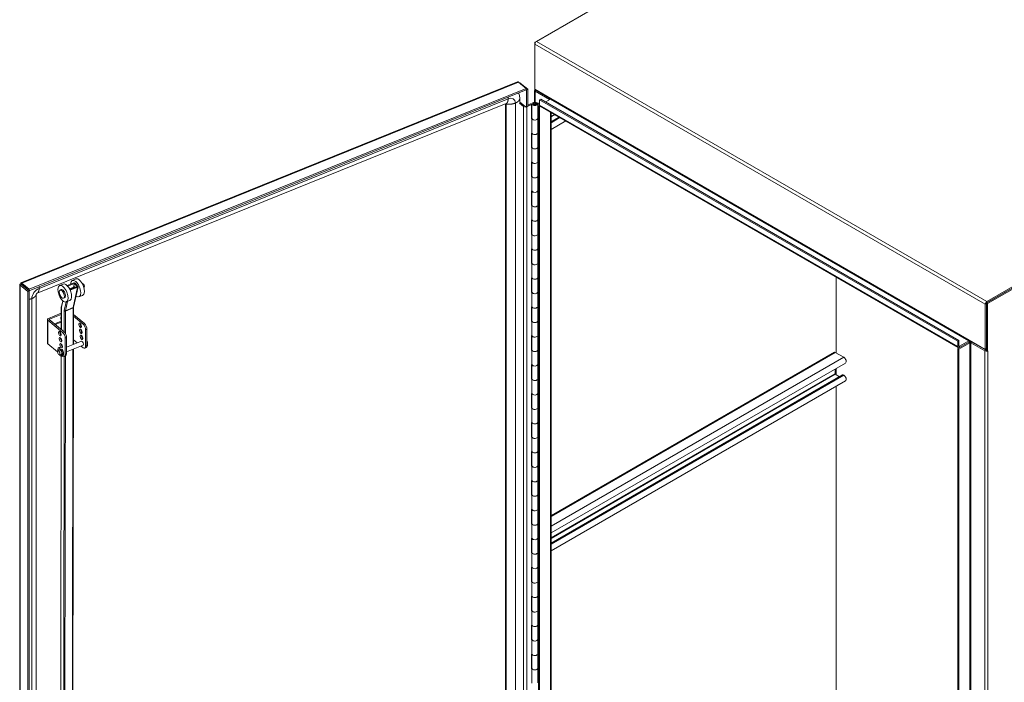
# Model space of a CAD drawing. Header units: inches. Extents: x 4 to 472, y 10 to 298.
# Tile 43 of 45: x 404 to 443, y 235 to 262. Entities that reach past the tile are written whole.
import ezdxf

# ---------------------------------------------------------------- set-up
doc = ezdxf.new("R2010")
doc.units = ezdxf.units.IN
doc.header["$LTSCALE"] = 28
doc.header["$MEASUREMENT"] = 0
doc.layers.add('Visible (ANSI)', color=7, linetype='Continuous', lineweight=5)
doc.layers.add('Visible Narrow (ANSI)', color=7, linetype='Continuous', lineweight=5)

msp = doc.modelspace()

# ---------------------------------------------------------------- linework, layer by layer
at = {"layer": 'Visible (ANSI)'}
for p, q in [((424.6064, 260.7127), (430.7383, 264.2529)), ((424.6064, 260.7127), (424.5446, 260.677)), ((424.5446, 260.677), (424.5446, 260.6056)), ((424.5627, 260.6665), (424.5446, 260.677)), ((424.5446, 258.8194), (424.5446, 260.6056)), ((404.2453, 251.1799), (423.8613, 259.11)), ((423.8994, 259.1024), (424.2005, 258.8541)), ((423.9481, 259.0622), (423.9594, 259.0668)), ((424.2606, 258.8185), (423.9594, 259.0668)), ((424.2005, 258.8541), (404.574, 250.9198)), ((424.2005, 258.8005), (404.574, 250.8662)), ((424.2005, 258.8005), (424.2005, 258.8541)), ((424.2005, 258.802), (424.2069, 258.7968)), ((424.2069, 258.7968), (424.2606, 258.8185)), ((424.2069, 258.1154), (424.2069, 258.7968)), ((424.2606, 258.1372), (424.2606, 258.8185)), ((424.5344, 258.3102), (424.5344, 258.7748)), ((424.5446, 258.8194), (424.5446, 258.8017)), ((424.5446, 258.8194), (425.1788, 258.4533)), ((424.5446, 258.8017), (424.591, 258.7749)), ((424.56, 258.7391), (425.1169, 258.4176)), ((424.591, 258.7926), (424.591, 258.7749)), ((424.591, 258.7749), (424.6063, 258.7838)), ((425.1633, 258.4443), (424.6064, 258.7659)), ((404.8872, 250.7709), (423.4154, 258.2612)), ((423.3818, 258.2476), (423.3818, 223.696)), ((424.0956, 258.1453), (423.9395, 258.274)), ((423.9471, 258.4491), (423.9471, 258.3061)), ((423.9471, 258.3107), (423.9551, 258.314)), ((423.9551, 258.314), (424.1337, 258.1668)), ((424.2606, 258.1939), (424.3716, 258.2479)), ((424.4054, 258.2247), (424.3716, 258.2479)), ((424.4268, 257.6721), (424.4268, 258.2437)), ((424.5003, 258.2166), (424.5003, 258.2437)), ((424.5757, 258.2746), (424.6574, 258.2496)), ((424.5757, 258.2584), (424.5757, 258.2746)), ((424.5843, 258.2166), (424.5843, 258.2437)), ((424.5985, 258.302), (424.7302, 258.2597)), ((424.6043, 258.2371), (424.6043, 258.2502)), ((424.6574, 258.2496), (424.6043, 258.2502)), ((424.7172, 258.2314), (424.6574, 258.2496)), ((424.6578, 257.6721), (424.6578, 258.2437)), ((424.7766, 258.4354), (424.7302, 258.4086)), ((424.7302, 258.1943), (424.7302, 258.4086)), ((424.7302, 258.4086), (441.25, 248.8709)), ((424.7766, 258.4354), (441.2964, 248.8977)), ((425.1633, 258.4265), (424.9777, 258.3193)), ((425.0312, 258.5385), (425.0158, 258.5295)), ((424.1567, 258.1478), (424.1567, 258.1568)), ((424.1567, 258.1568), (424.2069, 258.1154)), ((424.2069, 258.1154), (424.2606, 258.1372)), ((424.4054, 258.2247), (424.2606, 258.1543)), ((424.4054, 257.6531), (424.4054, 258.2247)), ((424.6838, 258.1496), (424.7322, 258.1775)), ((424.6838, 258.1496), (424.7302, 258.1228)), ((424.6838, 223.0709), (424.6838, 258.1496)), ((424.7302, 258.2239), (424.7172, 258.2314)), ((424.7172, 258.1689), (424.7172, 258.2314)), ((424.7302, 258.1228), (424.7664, 258.1438)), ((424.7302, 223.0441), (424.7302, 258.1228)), ((441.2681, 248.6165), (424.7483, 258.1542)), ((425.1889, 257.8998), (425.1889, 223.3299)), ((424.4054, 257.6927), (424.4268, 257.7032)), ((424.4277, 257.664), (424.4054, 257.6531)), ((424.4286, 257.0891), (424.4286, 257.6607)), ((424.6578, 257.678), (424.6838, 257.67)), ((424.6578, 257.1006), (424.6578, 257.6721)), ((425.4964, 257.7223), (425.1889, 257.5448)), ((425.7643, 257.5677), (425.1889, 257.2355)), ((424.4054, 257.0816), (424.4286, 257.0928)), ((424.4054, 256.51), (424.4054, 257.0816)), ((424.4268, 256.5291), (424.4268, 257.092)), ((424.6578, 257.1398), (424.6838, 257.1315)), ((424.6838, 257.0985), (424.6578, 257.1064)), ((424.6578, 256.5291), (424.6578, 257.1006)), ((454.2277, 257.2209), (442.3792, 250.3802)), ((454.2277, 257.2745), (442.3946, 250.4427)), ((454.2277, 257.2209), (442.3946, 250.3891)), ((454.2741, 257.1941), (442.4255, 250.3534)), ((424.4054, 256.5497), (424.4268, 256.5601)), ((424.4277, 256.5209), (424.4054, 256.51)), ((424.4286, 255.9461), (424.4286, 256.5176)), ((424.6578, 256.5349), (424.6838, 256.5269)), ((424.6578, 255.9575), (424.6578, 256.5291)), ((424.4054, 255.9385), (424.4286, 255.9498)), ((424.4054, 255.3669), (424.4054, 255.9385)), ((424.4268, 255.386), (424.4268, 255.9489)), ((424.6578, 255.9967), (424.6838, 255.9884)), ((424.6838, 255.9554), (424.6578, 255.9633)), ((424.6578, 255.386), (424.6578, 255.9575)), ((424.4054, 255.4066), (424.4268, 255.417)), ((424.4277, 255.3778), (424.4054, 255.3669)), ((424.4286, 254.803), (424.4286, 255.3745)), ((424.6578, 255.3918), (424.6838, 255.3838)), ((424.6578, 254.8144), (424.6578, 255.386)), ((424.4054, 254.7954), (424.4286, 254.8067)), ((424.4054, 254.2238), (424.4054, 254.7954)), ((424.4268, 254.2429), (424.4268, 254.8058)), ((424.6578, 254.8536), (424.6838, 254.8453)), ((424.6838, 254.8123), (424.6578, 254.8202)), ((424.6578, 254.2429), (424.6578, 254.8144)), ((424.4054, 254.2635), (424.4268, 254.2739)), ((424.4277, 254.2347), (424.4054, 254.2238)), ((424.4286, 253.6599), (424.4286, 254.2314)), ((424.6578, 254.2487), (424.6838, 254.2407)), ((424.6578, 253.6713), (424.6578, 254.2429)), ((424.4054, 253.6523), (424.4286, 253.6636)), ((424.4054, 253.0807), (424.4054, 253.6523)), ((424.4268, 253.0998), (424.4268, 253.6627)), ((424.6578, 253.7105), (424.6838, 253.7022)), ((424.6838, 253.6692), (424.6578, 253.6771)), ((424.6578, 253.0998), (424.6578, 253.6713)), ((424.4054, 253.1204), (424.4268, 253.1308)), ((424.4277, 253.0916), (424.4054, 253.0807)), ((424.4286, 252.5168), (424.4286, 253.0883)), ((424.6578, 253.1056), (424.6838, 253.0976)), ((424.6578, 252.5282), (424.6578, 253.0998)), ((424.4054, 252.5092), (424.4286, 252.5205)), ((424.4054, 251.9377), (424.4054, 252.5092)), ((424.4268, 251.9567), (424.4268, 252.5196)), ((424.6578, 252.5674), (424.6838, 252.5591)), ((424.6838, 252.5261), (424.6578, 252.534)), ((424.6578, 251.9567), (424.6578, 252.5282)), ((424.4054, 251.9773), (424.4268, 251.9877)), ((424.4277, 251.9485), (424.4054, 251.9377)), ((424.4286, 251.3737), (424.4286, 251.9452)), ((424.6578, 251.9625), (424.6838, 251.9546)), ((424.6578, 251.3851), (424.6578, 251.9567)), ((406.4174, 251.3295), (406.274, 251.2717)), ((424.4054, 251.3661), (424.4286, 251.3774)), ((424.4054, 250.7946), (424.4054, 251.3661)), ((424.4268, 250.8136), (424.4268, 251.3765)), ((424.6578, 251.4244), (424.6838, 251.416)), ((424.6838, 251.383), (424.6578, 251.3909)), ((424.6578, 250.8136), (424.6578, 251.3851)), ((436.4395, 248.4133), (436.4395, 251.4043)), ((436.4395, 248.4133), (436.4395, 251.4043)), ((404.1969, 215.444), (404.1969, 251.1084)), ((404.2665, 251.1056), (404.2128, 251.0839)), ((404.2128, 251.0839), (404.5139, 250.8356)), ((404.2719, 251.1117), (404.2342, 251.1427)), ((404.2665, 251.1056), (404.5676, 250.8573)), ((404.574, 250.9198), (404.2728, 251.1681)), ((404.2728, 251.1145), (404.2728, 251.1681)), ((404.2728, 251.1145), (404.574, 250.8662)), ((404.5676, 250.8573), (404.5139, 250.8356)), ((404.5676, 250.8573), (404.5676, 215.1839)), ((404.574, 250.8662), (404.574, 250.9198)), ((405.9151, 251.1271), (405.7717, 251.0693)), ((405.7941, 250.8896), (405.8371, 250.907)), ((406.3377, 251.1777), (406.0678, 251.069)), ((406.0892, 251.0464), (406.357, 251.1543)), ((406.1618, 250.9408), (406.3533, 251.018)), ((406.4644, 251.0247), (406.178, 250.9093)), ((406.1901, 250.883), (406.4838, 251.0014)), ((406.4986, 251.0171), (406.3182, 250.2126)), ((406.3238, 251.0061), (406.357, 251.1543)), ((406.357, 251.1543), (406.4644, 251.0247)), ((406.3857, 251.1659), (406.4931, 251.0363)), ((406.6641, 251.1433), (406.6698, 251.1456)), ((406.7277, 250.9855), (406.7334, 250.9878)), ((404.5139, 250.8356), (404.5139, 215.1622)), ((404.8463, 232.9251), (404.8463, 250.7219)), ((405.8927, 250.4669), (405.8409, 250.236)), ((405.925, 250.565), (405.968, 250.5823)), ((406.1767, 250.4778), (406.0334, 250.42)), ((406.679, 250.6802), (406.5357, 250.6225)), ((424.4054, 250.8342), (424.4268, 250.8446)), ((424.4277, 250.8054), (424.4054, 250.7946)), ((424.4286, 250.2306), (424.4286, 250.8021)), ((424.6578, 250.8194), (424.6838, 250.8115)), ((424.6578, 250.242), (424.6578, 250.8136)), ((405.8341, 250.17), (405.8331, 249.3333)), ((406.317, 250.1997), (406.3151, 248.7435)), ((424.4054, 250.223), (424.4286, 250.2343)), ((424.4054, 249.6515), (424.4054, 250.223)), ((424.4268, 249.6705), (424.4268, 250.2334)), ((424.6578, 250.2813), (424.6838, 250.2729)), ((424.6838, 250.2399), (424.6578, 250.2478)), ((424.6578, 249.6705), (424.6578, 250.242)), ((442.3328, 250.3355), (442.3328, 248.5494)), ((442.3792, 250.3802), (442.3792, 248.5049)), ((442.4255, 250.3534), (442.3792, 250.3802)), ((442.3792, 248.5762), (442.3792, 250.3623)), ((442.4255, 250.3534), (442.4255, 248.4781)), ((405.2918, 248.7979), (405.2918, 249.7295)), ((405.3076, 249.7005), (405.8918, 249.2188)), ((405.8339, 249.9749), (405.3291, 249.7709)), ((405.9455, 249.2406), (405.3613, 249.7222)), ((405.3667, 249.7398), (405.8338, 249.9287)), ((406.6981, 249.5448), (406.3165, 249.8594)), ((406.7519, 249.5665), (406.3166, 249.9254)), ((424.4054, 249.6911), (424.4268, 249.7015)), ((405.8156, 249.3477), (405.8331, 249.3547)), ((406.7985, 248.6733), (406.7985, 249.3191)), ((406.8523, 248.695), (406.8523, 249.3409)), ((424.4277, 249.6623), (424.4054, 249.6515)), ((424.4286, 249.0875), (424.4286, 249.659)), ((424.6578, 249.6763), (424.6838, 249.6684)), ((424.6578, 249.0989), (424.6578, 249.6705)), ((405.8183, 248.9908), (405.8043, 248.9851)), ((405.8326, 248.9688), (405.8325, 248.9068)), ((405.9921, 248.9932), (405.9921, 248.3473)), ((406.0459, 249.0149), (406.0459, 248.3691)), ((406.466, 248.8045), (406.3154, 248.9288)), ((406.6848, 249), (406.6834, 248.9994)), ((424.4054, 249.0799), (424.4286, 249.0912)), ((424.4054, 248.5084), (424.4054, 249.0799)), ((424.4268, 248.5274), (424.4268, 249.0903)), ((424.6578, 249.1382), (424.6838, 249.1298)), ((424.6838, 249.0968), (424.6578, 249.1047)), ((424.6578, 248.5274), (424.6578, 249.0989)), ((441.6986, 248.9156), (442.3328, 248.5494)), ((405.686, 248.4569), (405.3076, 248.7689)), ((405.7763, 248.5257), (405.7033, 248.4962)), ((405.7295, 248.5281), (405.7417, 248.5117)), ((405.7391, 248.6177), (405.754, 248.6237)), ((405.7609, 248.6205), (405.7758, 248.6265)), ((405.7763, 248.5257), (405.7609, 248.6205)), ((405.7758, 248.6265), (405.7922, 248.5258)), ((405.7964, 248.5242), (405.8026, 248.5267)), ((405.832, 248.5482), (405.7993, 248.535)), ((405.8324, 248.768), (405.8323, 248.7322)), ((405.8572, 248.541), (405.8418, 248.4717)), ((405.8721, 248.547), (405.8572, 248.541)), ((406.6384, 248.8742), (406.0459, 248.6347)), ((406.7039, 248.7123), (406.0459, 248.4463)), ((406.3149, 248.555), (406.2963, 234.0456)), ((406.6981, 248.6132), (406.6193, 248.6781)), ((406.7637, 248.5938), (406.8175, 248.6156)), ((424.4054, 248.548), (424.4268, 248.5584)), ((424.4277, 248.5192), (424.4054, 248.5084)), ((424.6578, 248.5332), (424.6838, 248.5253)), ((424.6578, 247.9558), (424.6578, 248.5274)), ((441.2964, 248.8977), (441.25, 248.8709)), ((441.25, 248.8709), (441.25, 248.6566)), ((441.6831, 248.8352), (441.25, 248.5851)), ((441.2964, 248.5584), (441.25, 248.5851)), ((441.25, 248.5851), (441.25, 213.5064)), ((441.2964, 248.8977), (441.2964, 248.6833)), ((441.2964, 248.5584), (441.7295, 248.8084)), ((441.2964, 248.5584), (441.2964, 213.4796)), ((441.3118, 248.6744), (441.6831, 248.8888)), ((441.6831, 248.8352), (441.3118, 248.6209)), ((441.7604, 248.8084), (442.3173, 248.4869)), ((441.8068, 248.8352), (442.3637, 248.5137)), ((442.3792, 248.5632), (442.3286, 248.534)), ((442.3328, 248.5494), (442.3792, 248.5762)), ((405.8418, 248.3638), (405.7688, 248.3343)), ((405.8317, 248.2772), (405.8132, 233.7295)), ((405.8405, 248.3209), (405.8323, 248.3599)), ((405.847, 248.3669), (405.8554, 248.3269)), ((405.8551, 248.3788), (405.8614, 248.3813)), ((405.8591, 248.4059), (405.8886, 248.3968)), ((405.8975, 248.3863), (405.8647, 248.3731)), ((405.879, 248.2718), (405.8939, 248.2778)), ((406.0111, 248.2896), (405.9574, 248.2678)), ((424.4286, 247.9444), (424.4286, 248.5159)), ((436.3647, 248.4355), (425.1889, 241.9832)), ((436.7463, 248.2362), (436.4085, 248.4312)), ((442.3792, 248.5049), (442.4255, 248.4781)), ((442.4255, 248.4781), (442.4411, 248.4871)), ((442.4411, 248.487), (442.441, 248.4869)), ((442.441, 248.487), (442.4411, 248.487)), ((442.4411, 248.4871), (442.4411, 248.487)), ((424.4054, 247.9368), (424.4286, 247.9481)), ((424.4054, 247.3653), (424.4054, 247.9368)), ((424.4268, 247.3843), (424.4268, 247.9473)), ((424.6578, 247.9951), (424.6838, 247.9867)), ((424.6838, 247.9537), (424.6578, 247.9616)), ((424.6578, 247.3843), (424.6578, 247.9558)), ((436.8137, 248.0094), (425.1889, 241.2979)), ((436.3991, 247.5793), (436.3991, 247.7701)), ((436.4395, 247.5451), (436.4395, 247.7934)), ((436.4395, 247.5451), (436.4395, 247.7934)), ((424.4054, 247.4049), (424.4268, 247.4153)), ((424.4277, 247.3761), (424.4054, 247.3653)), ((424.4286, 246.8013), (424.4286, 247.3728)), ((424.6578, 247.3901), (424.6838, 247.3822)), ((424.6578, 246.8127), (424.6578, 247.3843)), ((436.7008, 247.5449), (425.1889, 240.8985)), ((436.5704, 247.4696), (436.4085, 247.563)), ((436.7463, 247.5274), (436.7193, 247.543)), ((436.8137, 247.3007), (425.1889, 240.5892)), ((436.4395, 231.767), (436.4395, 247.0847)), ((436.4395, 231.767), (436.4395, 247.0847)), ((424.4054, 246.7937), (424.4286, 246.805)), ((424.4054, 246.2222), (424.4054, 246.7937)), ((424.4268, 246.2412), (424.4268, 246.8042)), ((424.6578, 246.852), (424.6838, 246.8436)), ((424.6838, 246.8106), (424.6578, 246.8185)), ((424.6578, 246.2412), (424.6578, 246.8127)), ((424.4054, 246.2618), (424.4268, 246.2722)), ((424.4277, 246.233), (424.4054, 246.2222)), ((424.4286, 245.6582), (424.4286, 246.2297)), ((424.6578, 246.247), (424.6838, 246.2391)), ((424.6578, 245.6696), (424.6578, 246.2412)), ((424.4054, 245.6506), (424.4286, 245.6619)), ((424.4054, 245.0791), (424.4054, 245.6506)), ((424.4268, 245.0981), (424.4268, 245.6611)), ((424.6578, 245.7089), (424.6838, 245.7005)), ((424.6838, 245.6675), (424.6578, 245.6755)), ((424.6578, 245.0981), (424.6578, 245.6696)), ((424.4054, 245.1187), (424.4268, 245.1291)), ((424.4277, 245.0899), (424.4054, 245.0791)), ((424.4286, 244.5151), (424.4286, 245.0866)), ((424.6578, 245.1039), (424.6838, 245.096)), ((424.6578, 244.5266), (424.6578, 245.0981)), ((424.4054, 244.5075), (424.4286, 244.5188)), ((424.4054, 243.936), (424.4054, 244.5075)), ((424.4268, 243.955), (424.4268, 244.518)), ((424.6578, 244.5658), (424.6838, 244.5574)), ((424.6838, 244.5244), (424.6578, 244.5324)), ((424.6578, 243.955), (424.6578, 244.5266)), ((424.4054, 243.9756), (424.4268, 243.986)), ((424.4277, 243.9468), (424.4054, 243.936)), ((424.4286, 243.372), (424.4286, 243.9436)), ((424.6578, 243.9608), (424.6838, 243.9529)), ((424.6578, 243.3835), (424.6578, 243.955)), ((424.4054, 243.3644), (424.4286, 243.3757)), ((424.4054, 242.7929), (424.4054, 243.3644)), ((424.4268, 242.8119), (424.4268, 243.3749)), ((424.6578, 243.4227), (424.6838, 243.4144)), ((424.6838, 243.3813), (424.6578, 243.3893)), ((424.6578, 242.8119), (424.6578, 243.3835)), ((424.4054, 242.8325), (424.4268, 242.8429)), ((424.4277, 242.8037), (424.4054, 242.7929)), ((424.4286, 242.2289), (424.4286, 242.8005)), ((424.6578, 242.8177), (424.6838, 242.8098)), ((424.6578, 242.2404), (424.6578, 242.8119)), ((424.4054, 242.2213), (424.4286, 242.2326)), ((424.4054, 241.6498), (424.4054, 242.2213)), ((424.4268, 241.6688), (424.4268, 242.2318)), ((424.6578, 242.2796), (424.6838, 242.2713)), ((424.6838, 242.2382), (424.6578, 242.2462)), ((424.6578, 241.6688), (424.6578, 242.2404)), ((424.4054, 241.6894), (424.4268, 241.6998)), ((424.4277, 241.6607), (424.4054, 241.6498)), ((424.4286, 241.0858), (424.4286, 241.6574)), ((424.6578, 241.6746), (424.6838, 241.6667)), ((424.6578, 241.0973), (424.6578, 241.6688)), ((424.6578, 241.1365), (424.6838, 241.1282)), ((424.4054, 241.0782), (424.4286, 241.0895)), ((424.4054, 240.5067), (424.4054, 241.0782)), ((424.4268, 240.5257), (424.4268, 241.0887)), ((424.6838, 241.0951), (424.6578, 241.1031)), ((424.6578, 240.5257), (424.6578, 241.0973)), ((424.4054, 240.5463), (424.4268, 240.5568)), ((424.4277, 240.5176), (424.4054, 240.5067)), ((424.4286, 239.9427), (424.4286, 240.5143)), ((424.6578, 240.5315), (424.6838, 240.5236)), ((424.6578, 239.9542), (424.6578, 240.5257)), ((424.6578, 239.9934), (424.6838, 239.9851)), ((424.4054, 239.9352), (424.4286, 239.9464)), ((424.4054, 239.3636), (424.4054, 239.9352)), ((424.4268, 239.3826), (424.4268, 239.9456)), ((424.6838, 239.9521), (424.6578, 239.96)), ((424.6578, 239.3826), (424.6578, 239.9542)), ((424.4054, 239.4032), (424.4268, 239.4137)), ((424.4277, 239.3745), (424.4054, 239.3636)), ((424.4286, 238.7996), (424.4286, 239.3712)), ((424.6578, 239.3884), (424.6838, 239.3805)), ((424.6578, 238.8111), (424.6578, 239.3826)), ((424.4054, 238.7921), (424.4286, 238.8033)), ((424.4268, 238.2395), (424.4268, 238.8025)), ((424.6578, 238.8503), (424.6838, 238.842)), ((424.6838, 238.809), (424.6578, 238.8169)), ((424.6578, 238.2395), (424.6578, 238.8111)), ((424.4054, 238.2205), (424.4054, 238.7921)), ((424.4054, 238.2601), (424.4268, 238.2706)), ((424.4277, 238.2314), (424.4054, 238.2205)), ((424.4286, 237.6565), (424.4286, 238.2281)), ((424.6578, 238.2453), (424.6838, 238.2374)), ((424.6578, 237.668), (424.6578, 238.2395)), ((424.4054, 237.649), (424.4286, 237.6602)), ((424.4054, 237.0774), (424.4054, 237.649)), ((424.4268, 237.0964), (424.4268, 237.6594)), ((424.6578, 237.7072), (424.6838, 237.6989)), ((424.6838, 237.6659), (424.6578, 237.6738)), ((424.6578, 237.0964), (424.6578, 237.668)), ((424.4054, 237.117), (424.4268, 237.1275)), ((424.4277, 237.0883), (424.4054, 237.0774)), ((424.4286, 236.5134), (424.4286, 237.085)), ((424.6578, 237.1022), (424.6838, 237.0943)), ((424.6578, 236.5249), (424.6578, 237.0964)), ((424.4054, 236.5059), (424.4286, 236.5171)), ((424.4054, 235.9343), (424.4054, 236.5059)), ((424.4268, 235.9533), (424.4268, 236.5163)), ((424.6578, 236.5641), (424.6838, 236.5558)), ((424.6838, 236.5228), (424.6578, 236.5307)), ((424.6578, 235.9533), (424.6578, 236.5249)), ((424.4054, 235.9739), (424.4268, 235.9844)), ((424.4277, 235.9452), (424.4054, 235.9343)), ((424.4286, 235.3703), (424.4286, 235.9419)), ((424.6578, 235.9591), (424.6838, 235.9512)), ((424.6578, 235.3818), (424.6578, 235.9533)), ((424.6578, 235.421), (424.6838, 235.4127))]:
    msp.add_line(p, q, dxfattribs=at)
for centre, major_axis, ratio, start_param, end_param in [((424.6064, 260.6413), (0.0437, 0.0757), 0.5773503, 0.7853982, 2.3561945), ((424.6219, 258.7748), (-0.0875, 0), 0.5773503, 5.7489179, 7.0685835), ((424.6219, 258.7748), (-0.0219, 0), 0.5773503, 5.4977871, 7.0685835), ((424.5423, 258.2437), (0.1155, 0), 0.5773503, 1.0634621, 6.3724013), ((424.5423, 258.2437), (0.063, 0), 0.5773503, 1.0128779, 6.4642526), ((425.1015, 258.4086), (0.0219, 0), 0.5773503, 5.4977871, 7.0685835), ((425.1633, 258.4443), (-0.0109, -0.0189), 0.5773503, 0.7853982, 2.3561945), ((425.1015, 258.4086), (-0.0875, 0), 0.5773503, 3.74062, 3.9269908), ((424.1666, 258.1741), (-0.0868, 0), 0.5773503, 0.6124202, 1.8852086), ((424.792, 258.23), (-0.0437, -0.0757), 0.5773503, 5.4977871, 6.2831853), ((424.5423, 257.6721), (-0.1155, 0), 0.5773503, 0, 3.1415927), ((424.5423, 257.6721), (0.1155, 0), 0.5773503, 3.3142236, 6.2831853), ((424.5423, 257.1006), (0.1155, 0), 0.5773503, 3.264348, 6.2831853), ((424.5423, 257.1006), (-0.1155, 0), 0.5773503, 0.172631, 3.1415927), ((424.5423, 256.5291), (-0.1155, 0), 0.5773503, 0, 3.1415927), ((424.5423, 256.5291), (0.1155, 0), 0.5773503, 3.3142236, 6.2831853), ((424.5423, 255.9575), (0.1155, 0), 0.5773503, 3.264348, 6.2831853), ((424.5423, 255.9575), (-0.1155, 0), 0.5773503, 0.172631, 3.1415927), ((424.5423, 255.386), (-0.1155, 0), 0.5773503, 0, 3.1415927), ((424.5423, 255.386), (0.1155, 0), 0.5773503, 3.3142236, 6.2831853), ((424.5423, 254.8144), (0.1155, 0), 0.5773503, 3.264348, 6.2831853), ((424.5423, 254.8144), (-0.1155, 0), 0.5773503, 0.172631, 3.1415927), ((424.5423, 254.2429), (-0.1155, 0), 0.5773503, 0, 3.1415927), ((424.5423, 254.2429), (0.1155, 0), 0.5773503, 3.3142236, 6.2831853), ((424.5423, 253.6713), (0.1155, 0), 0.5773503, 3.264348, 6.2831853), ((424.5423, 253.6713), (-0.1155, 0), 0.5773503, 0.172631, 3.1415927), ((424.5423, 253.0998), (-0.1155, 0), 0.5773503, 0, 3.1415927), ((424.5423, 253.0998), (0.1155, 0), 0.5773503, 3.3142236, 6.2831853), ((424.5423, 252.5282), (0.1155, 0), 0.5773503, 3.264348, 6.2831853), ((424.5423, 252.5282), (-0.1155, 0), 0.5773503, 0.172631, 3.1415927), ((424.5423, 251.9567), (-0.1155, 0), 0.5773503, 0, 3.1415927), ((424.5423, 251.9567), (0.1155, 0), 0.5773503, 3.3142236, 6.2831853), ((406.4049, 250.9471), (-0.1308, 0.3246), 0.4690581, 2.490489, 7.1021917), ((406.5482, 251.0049), (-0.1308, 0.3246), 0.4690581, 3.1415927, 6.2831853), ((424.5423, 251.3851), (0.1155, 0), 0.5773503, 3.264348, 6.2831853), ((424.5423, 251.3851), (-0.1155, 0), 0.5773503, 0.172631, 3.1415927), ((405.9026, 250.7447), (0.0654, -0.1623), 0.4690581, 0, 3.1415927), ((406.0459, 250.8024), (-0.1308, 0.3246), 0.4690581, 3.1415927, 6.2831853), ((406.3762, 250.9355), (-0.0327, 0.0812), 0.4690581, 5.3175133, 6.5203842), ((406.357, 251.1543), (0.0342, -0.0077), 0.7302082, 0.7567136, 2.3275099), ((406.4644, 251.0247), (0.0342, -0.0077), 0.7302082, 5.4691025, 7.0398989), ((406.7016, 251.0667), (0.0318, -0.0789), 0.4690581, 0, 3.1415927), ((424.5423, 250.8136), (-0.1155, 0), 0.5773503, 0, 3.1415927), ((424.5423, 250.8136), (0.1155, 0), 0.5773503, 3.3142236, 6.2831853), ((424.5423, 250.242), (0.1155, 0), 0.5773503, 3.264348, 6.2831853), ((424.5423, 250.242), (-0.1155, 0), 0.5773503, 0.172631, 3.1415927), ((442.3946, 250.3712), (-0.0437, -0.0757), 0.5773503, 3.9269908, 5.4977871), ((405.3793, 249.7295), (-0.0875, 0), 0.5773503, 5.3232542, 6.8940505), ((405.3793, 249.7295), (-0.0219, 0), 0.5773503, 5.3232542, 6.8940505), ((405.8684, 249.7998), (-0.0417, -0.0506), 0.6688348, 4.7333496, 6.4674567), ((405.8308, 249.8308), (0.0417, 0.0506), 0.6688348, 3.7308585, 4.0838639), ((406.6375, 249.5151), (0.0344, -0.085), 0.4683232, 3.8826737, 5.5421043), ((406.6625, 249.2801), (0.0344, -0.085), 0.4683232, 3.8826737, 5.5421043), ((406.6981, 249.4019), (0.0656, -0.1622), 0.4683232, 0.8586784, 2.4294747), ((406.7519, 249.4236), (-0.0656, 0.1622), 0.4683232, 4.0002711, 5.5710674), ((424.5423, 249.6705), (-0.1155, 0), 0.5773503, 0, 3.1415927), ((424.5423, 249.6705), (0.1155, 0), 0.5773503, 3.3142236, 6.2831853), ((405.8311, 249.1892), (0.0344, -0.085), 0.4683232, 3.8826737, 5.5421043), ((405.8562, 248.9541), (0.0344, -0.085), 0.4683232, 3.8826737, 5.5421043), ((405.8918, 249.0759), (0.0656, -0.1622), 0.4683232, 0.8586784, 2.4294747), ((405.9455, 249.0977), (-0.0656, 0.1622), 0.4683232, 4.0002711, 5.5710674), ((406.6876, 249.0451), (0.0344, -0.085), 0.4683232, 3.8826737, 5.5421043), ((406.7533, 248.8265), (-0.0699, 0.173), 0.4683232, 6.2652151, 6.4738739), ((424.5423, 249.0989), (0.1155, 0), 0.5773503, 3.264348, 6.2831853), ((424.5423, 249.0989), (-0.1155, 0), 0.5773503, 0.172631, 3.1415927), ((441.6831, 248.9066), (0.0109, 0.0189), 0.5773503, 3.9269908, 5.4977871), ((405.3793, 248.7979), (-0.0875, 0), 0.5773503, 0, 0.6108652), ((405.809, 248.4447), (-0.0699, 0.173), 0.4683232, 6.0381479, 7.3668365), ((405.726, 248.5175), (-0.0066, 0.0162), 0.4683232, 5.2220015, 7.2664313), ((405.822, 248.4554), (-0.0698, 0.1726), 0.4683232, 0.983246, 1.1131291), ((405.8369, 248.4615), (0.0698, -0.1726), 0.4683232, 4.1521397, 4.2547218), ((405.824, 248.4508), (-0.0699, 0.173), 0.4683232, 6.0381479, 6.2831853), ((405.809, 248.4447), (0.0699, -0.173), 0.4683232, 5.1995342, 8.2455795), ((405.809, 248.4447), (0.0327, -0.081), 0.4683232, 0, 3.1415927), ((405.832, 248.454), (-0.0327, 0.081), 0.4683232, 5.2136715, 6.5093859), ((405.832, 248.454), (-0.0294, 0.0727), 0.4683232, 5.2027497, 6.2831853), ((405.8526, 248.4624), (-0.0344, 0.085), 0.4683232, 5.5111505, 6.5933278), ((405.8813, 248.7191), (0.0344, -0.085), 0.4683232, 3.8826737, 5.5421043), ((405.824, 248.4508), (0.0699, -0.173), 0.4683232, 0, 1.9623942), ((406.659, 248.7883), (-0.0344, 0.085), 0.4683232, 2.8314501, 6.5933278), ((406.6981, 248.7561), (0.0656, -0.1622), 0.4683232, 5.5710674, 7.1418637), ((406.7519, 248.7778), (0.0656, -0.1622), 0.4683232, 0, 0.8586784), ((406.7682, 248.8325), (0.0699, -0.173), 0.4683232, 0.1585831, 1.5256765), ((406.7533, 248.8265), (0.0699, -0.173), 0.4683232, 0.4644112, 1.2484028), ((406.8255, 248.8557), (0.0327, -0.081), 0.4683232, 0.4356817, 1.8665954), ((424.5423, 248.5274), (-0.1155, 0), 0.5773503, 0, 3.1415927), ((424.5423, 248.5274), (0.1155, 0), 0.5773503, 3.3142236, 6.2831853), ((441.3118, 248.6923), (-0.0437, -0.0757), 0.5773503, 5.4977871, 7.0685835), ((441.3118, 248.6923), (-0.0109, -0.0189), 0.5773503, 5.4977871, 7.0685835), ((441.6831, 248.9066), (-0.0437, -0.0757), 0.5773503, 0.7853982, 1.7485788), ((441.745, 248.7995), (-0.0875, 0), 0.5773503, 3.9269908, 5.4977871), ((441.745, 248.7995), (0.0219, 0), 0.5773503, 0.7853982, 2.3561945), ((405.8499, 248.318), (0.0066, -0.0162), 0.4683232, 4.3493369, 6.1615473), ((405.832, 248.454), (0.0327, -0.081), 0.4683232, 5.9759051, 6.9385634), ((405.8648, 248.3241), (0.0066, -0.0162), 0.4683232, 4.3493369, 6.1615473), ((405.7961, 248.4769), (0.0698, -0.1726), 0.4683232, 6.1615473, 7.0172961), ((405.832, 248.454), (0.0294, -0.0727), 0.4683232, 0, 0.583561), ((405.811, 248.4829), (0.0698, -0.1726), 0.4683232, 6.1615473, 6.19085), ((405.8526, 248.4624), (0.0344, -0.085), 0.4683232, 5.9730428, 6.6131435), ((405.8921, 248.3806), (-0.0066, 0.0162), 0.4683232, 3.8757035, 5.9201332), ((405.8918, 248.4301), (0.0656, -0.1622), 0.4683232, 5.6529763, 7.1418637), ((405.9455, 248.4518), (0.0656, -0.1622), 0.4683232, 0, 0.8586784), ((436.4085, 248.3598), (-0.0437, 0.0758), 0.5773503, 5.4977871, 6.2831853), ((436.7463, 248.1261), (0.0674, -0.1167), 0.5773503, 0, 2.3561945), ((442.3792, 248.5226), (0.0875, 0), 0.5773503, 3.9269908, 5.2466564), ((442.3792, 248.5226), (0.0219, 0), 0.5773503, 3.9269908, 4.712389), ((442.3792, 248.5226), (0.0875, 0), 0.5773503, 5.4411997, 5.4977871), ((424.5423, 247.9558), (0.1155, 0), 0.5773503, 3.264348, 6.2831853), ((424.5423, 247.9558), (-0.1155, 0), 0.5773503, 0.172631, 3.1415927), ((424.5423, 247.3843), (-0.1155, 0), 0.5773503, 0, 3.1415927), ((424.5423, 247.3843), (0.1155, 0), 0.5773503, 3.3142236, 6.2831853), ((436.4085, 247.5739), (-0.0066, 0.0115), 0.5773503, 0.7853982, 2.3561945), ((436.7193, 247.5127), (-0.0186, 0.0321), 0.5773503, 5.4977871, 6.2831853), ((436.7463, 247.4174), (0.0674, -0.1167), 0.5773503, 0, 2.3561945), ((424.5423, 246.8127), (0.1155, 0), 0.5773503, 3.264348, 6.2831853), ((424.5423, 246.8127), (-0.1155, 0), 0.5773503, 0.172631, 3.1415927), ((424.5423, 246.2412), (-0.1155, 0), 0.5773503, 0, 3.1415927), ((424.5423, 246.2412), (0.1155, 0), 0.5773503, 3.3142236, 6.2831853), ((424.5423, 245.6696), (0.1155, 0), 0.5773503, 3.264348, 6.2831853), ((424.5423, 245.6696), (-0.1155, 0), 0.5773503, 0.172631, 3.1415927), ((424.5423, 245.0981), (-0.1155, 0), 0.5773503, 0, 3.1415927), ((424.5423, 245.0981), (0.1155, 0), 0.5773503, 3.3142236, 6.2831853), ((424.5423, 244.5266), (0.1155, 0), 0.5773503, 3.264348, 6.2831853), ((424.5423, 244.5266), (-0.1155, 0), 0.5773503, 0.172631, 3.1415927), ((424.5423, 243.955), (-0.1155, 0), 0.5773503, 0, 3.1415927), ((424.5423, 243.955), (0.1155, 0), 0.5773503, 3.3142236, 6.2831853), ((424.5423, 243.3835), (0.1155, 0), 0.5773503, 3.264348, 6.2831853), ((424.5423, 243.3835), (-0.1155, 0), 0.5773503, 0.172631, 3.1415927), ((424.5423, 242.8119), (-0.1155, 0), 0.5773503, 0, 3.1415927), ((424.5423, 242.8119), (0.1155, 0), 0.5773503, 3.3142236, 6.2831853), ((424.5423, 242.2404), (0.1155, 0), 0.5773503, 3.264348, 6.2831853), ((424.5423, 242.2404), (-0.1155, 0), 0.5773503, 0.172631, 3.1415927), ((424.5423, 241.6688), (-0.1155, 0), 0.5773503, 0, 3.1415927), ((424.5423, 241.6688), (0.1155, 0), 0.5773503, 3.3142236, 6.2831853), ((424.5423, 241.0973), (0.1155, 0), 0.5773503, 3.264348, 6.2831853), ((424.5423, 241.0973), (-0.1155, 0), 0.5773503, 0.172631, 3.1415927), ((424.5423, 240.5257), (-0.1155, 0), 0.5773503, 0, 3.1415927), ((424.5423, 240.5257), (0.1155, 0), 0.5773503, 3.3142236, 6.2831853), ((424.5423, 239.9542), (0.1155, 0), 0.5773503, 3.264348, 6.2831853), ((424.5423, 239.9542), (-0.1155, 0), 0.5773503, 0.172631, 3.1415927), ((424.5423, 239.3826), (-0.1155, 0), 0.5773503, 0, 3.1415927), ((424.5423, 239.3826), (0.1155, 0), 0.5773503, 3.3142236, 6.2831853), ((424.5423, 238.8111), (0.1155, 0), 0.5773503, 3.264348, 6.2831853), ((424.5423, 238.8111), (-0.1155, 0), 0.5773503, 0.172631, 3.1415927), ((424.5423, 238.2395), (-0.1155, 0), 0.5773503, 0, 3.1415927), ((424.5423, 238.2395), (0.1155, 0), 0.5773503, 3.3142236, 6.2831853), ((424.5423, 237.668), (0.1155, 0), 0.5773503, 3.264348, 6.2831853), ((424.5423, 237.668), (-0.1155, 0), 0.5773503, 0.172631, 3.1415927), ((424.5423, 237.0964), (-0.1155, 0), 0.5773503, 0, 3.1415927), ((424.5423, 237.0964), (0.1155, 0), 0.5773503, 3.3142236, 6.2831853), ((424.5423, 236.5249), (0.1155, 0), 0.5773503, 3.264348, 6.2831853), ((424.5423, 236.5249), (-0.1155, 0), 0.5773503, 0.172631, 3.1415927), ((424.5423, 235.9533), (-0.1155, 0), 0.5773503, 0, 3.1415927), ((424.5423, 235.9533), (0.1155, 0), 0.5773503, 3.3142236, 6.2831853)]:
    msp.add_ellipse(centre, major_axis=major_axis, ratio=ratio, start_param=start_param, end_param=end_param, dxfattribs=at)
for centre, major_axis, ratio in [((424.5423, 258.2437), (-0.042, 0), 0.5773503), ((405.9026, 250.7447), (0.1308, -0.3246), 0.4690581), ((405.8596, 250.7273), (-0.0654, 0.1623), 0.4690581), ((406.5837, 249.4934), (-0.0344, 0.085), 0.4683232), ((406.6088, 249.2584), (-0.0344, 0.085), 0.4683232), ((405.7773, 249.1674), (-0.0344, 0.085), 0.4683232), ((405.8024, 248.9324), (-0.0344, 0.085), 0.4683232), ((406.6339, 249.0234), (-0.0344, 0.085), 0.4683232), ((405.8275, 248.6974), (-0.0344, 0.085), 0.4683232), ((405.7361, 248.4152), (-0.0327, 0.081), 0.4683232)]:
    msp.add_ellipse(centre, major_axis=major_axis, ratio=ratio, dxfattribs=at)
for points, knots in [([(423.8614, 259.1099), (423.8642, 259.1111), (423.8673, 259.1118), (423.8705, 259.112), (423.8794, 259.1124), (423.8894, 259.1091), (423.8994, 259.1024)], [0.85867841, 0.85867841, 0.85867841, 0.85867841, 1.04908001, 1.04908001, 1.04908001, 1.57079633, 1.57079633, 1.57079633, 1.57079633]), ([(423.9067, 258.6494), (423.9279, 258.6027), (423.9411, 258.5489), (423.9465, 258.4781), (423.9471, 258.4636), (423.9471, 258.4491)], [0, 0, 0, 0, 0.71429051, 0.71429051, 0.89315012, 0.89315012, 0.89315012, 0.89315012]), ([(404.2342, 251.1427), (404.2092, 251.1352), (404.1946, 251.1196), (404.1973, 251.1046), (404.1986, 251.0971), (404.204, 251.0898), (404.2128, 251.0839)], [0, 0, 0, 0, 1.04908, 1.04908, 1.04908, 1.5707963, 1.5707963, 1.5707963, 1.5707963]), ([(404.2728, 251.1681), (404.2579, 251.1836), (404.2432, 251.1846), (404.2371, 251.1712), (404.234, 251.1646), (404.233, 251.1546), (404.2342, 251.1427)], [0, 0, 0, 0, 1.04908, 1.04908, 1.04908, 1.5707963, 1.5707963, 1.5707963, 1.5707963]), ([(404.2719, 251.1117), (404.263, 251.1117), (404.26, 251.1077), (404.2655, 251.1059), (404.2658, 251.1058), (404.2661, 251.1057), (404.2665, 251.1056)], [0, 0, 0, 0, 1.4834748, 1.4834748, 1.4834748, 1.5707963, 1.5707963, 1.5707963, 1.5707963]), ([(404.2719, 251.1117), (404.2682, 251.1191), (404.2698, 251.1214), (404.2724, 251.1156), (404.2725, 251.1153), (404.2727, 251.1149), (404.2728, 251.1145)], [0, 0, 0, 0, 1.4834748, 1.4834748, 1.4834748, 1.5707963, 1.5707963, 1.5707963, 1.5707963]), ([(404.8872, 250.7709), (404.8872, 250.7709), (404.8868, 250.7708), (404.8856, 250.7702), (404.8848, 250.7697), (404.8828, 250.7685), (404.8818, 250.7678), (404.8795, 250.7662), (404.8784, 250.7653), (404.875, 250.7626), (404.8726, 250.7604), (404.8679, 250.7558), (404.8657, 250.7535), (404.8618, 250.7489), (404.86, 250.7466), (404.8568, 250.7422), (404.8553, 250.7401), (404.8527, 250.7359), (404.8516, 250.7339), (404.8496, 250.7301), (404.8487, 250.7283), (404.8474, 250.7251), (404.8469, 250.7237), (404.8462, 250.7216), (404.8461, 250.7211), (404.8461, 250.7211), (404.8461, 250.7211), (404.8461, 250.7211)], [0, 0, 0, 0, 0.04178624, 0.04178624, 0.07921227, 0.07921227, 0.10942751, 0.10942751, 0.13431014, 0.13431014, 0.17735341, 0.17735341, 0.21265721, 0.21265721, 0.2433683, 0.2433683, 0.27339808, 0.27339808, 0.30538985, 0.30538985, 0.34181409, 0.34181409, 0.38564273, 0.38564273, 0.44092934, 0.44092934, 0.44175002, 0.44175002, 0.44175002, 0.44175002]), ([(405.8409, 250.236), (405.84, 250.2319), (405.8392, 250.2277), (405.8377, 250.2193), (405.8371, 250.215), (405.836, 250.2063), (405.8356, 250.2019), (405.8349, 250.193), (405.8346, 250.1885), (405.8342, 250.1793), (405.8342, 250.1747), (405.8341, 250.17)], [4.45058959, 4.45058959, 4.45058959, 4.45058959, 4.50294947, 4.50294947, 4.55530935, 4.55530935, 4.60766923, 4.60766923, 4.6600291, 4.6600291, 4.71238898, 4.71238898, 4.71238898, 4.71238898]), ([(406.3182, 250.2126), (406.3181, 250.212), (406.3179, 250.2113), (406.3177, 250.2099), (406.3176, 250.2091), (406.3174, 250.2075), (406.3173, 250.2066), (406.3171, 250.2048), (406.3171, 250.2038), (406.317, 250.2018), (406.317, 250.2008), (406.317, 250.1997)], [4.45058959, 4.45058959, 4.45058959, 4.45058959, 4.50294947, 4.50294947, 4.55530935, 4.55530935, 4.60766923, 4.60766923, 4.6600291, 4.6600291, 4.71238898, 4.71238898, 4.71238898, 4.71238898])]:
    msp.add_open_spline(points, degree=3, knots=knots, dxfattribs=at)
for points in [[(423.9594, 259.0668), (423.9513, 259.0724), (423.94, 259.0766), (423.9273, 259.0791)], [(423.8933, 258.6763), (423.8981, 258.6676), (423.9026, 258.6586), (423.9067, 258.6494)], [(404.421, 250.9782), (404.423, 250.9813), (404.4251, 250.9843), (404.4271, 250.9873)]]:
    msp.add_open_spline(points, degree=3, dxfattribs=at)
at = {"layer": 'Visible Narrow (ANSI)'}
for p, q in [((442.3328, 250.3355), (424.5446, 260.6056)), ((424.6064, 260.7127), (442.3946, 250.4427)), ((423.8994, 259.1024), (404.2728, 251.1681)), ((423.9057, 258.6814), (423.9057, 258.6517)), ((424.6064, 258.7659), (424.56, 258.7391)), ((424.56, 258.7391), (424.56, 258.3096)), ((424.6064, 258.7837), (424.6064, 258.7659)), ((404.96, 250.9548), (423.4882, 258.4451)), ((423.4057, 258.2494), (423.4057, 223.6707)), ((423.7749, 258.2752), (423.7749, 223.6966)), ((425.0569, 258.5237), (425.0414, 258.5147)), ((425.1169, 258.4176), (425.1633, 258.4443)), ((425.1169, 258.3997), (425.1169, 258.4176)), ((441.6831, 248.8888), (425.1633, 258.4265)), ((425.1788, 258.4533), (441.6986, 248.9156)), ((424.0956, 223.8525), (424.0956, 258.1453)), ((424.2225, 223.8429), (424.2225, 258.1218)), ((424.7302, 258.1943), (441.25, 248.6566)), ((425.1633, 223.2942), (425.1633, 257.9146)), ((425.3157, 257.8266), (425.1889, 257.7535)), ((425.3345, 257.8158), (425.1889, 257.7317)), ((425.5073, 257.716), (425.1889, 257.5323)), ((425.5342, 257.7005), (425.1889, 257.5011)), ((404.2128, 251.0839), (404.2128, 215.4105)), ((404.2748, 251.1129), (404.2719, 251.1117)), ((404.2719, 251.1117), (404.2719, 251.1012)), ((406.4838, 251.0014), (406.3034, 250.1969)), ((404.6733, 232.8473), (404.6733, 250.5531)), ((405.8394, 249.328), (405.8405, 250.1584)), ((405.8464, 250.2168), (405.9009, 250.4598)), ((406.028, 250.4181), (405.9538, 250.0872)), ((406.0004, 250.0617), (406.3021, 250.1832)), ((406.0018, 250.0753), (406.0836, 250.4403)), ((406.0018, 250.0753), (406.3034, 250.1969)), ((406.3021, 250.1832), (406.3002, 248.7375)), ((442.3792, 250.3623), (442.3328, 250.3355)), ((442.3946, 250.4427), (442.3946, 250.3891)), ((405.3076, 249.7005), (405.3076, 248.7689)), ((405.3667, 249.7398), (405.3667, 249.7178)), ((405.9517, 250.0667), (405.9506, 249.2362)), ((405.9993, 249.174), (406.0004, 250.0617)), ((405.5697, 249.5504), (405.8335, 249.657)), ((405.5968, 249.5281), (405.8335, 249.6238)), ((406.7519, 249.5665), (406.6981, 249.5448)), ((406.7985, 249.3191), (406.8523, 249.3409)), ((405.8389, 248.8977), (405.8389, 248.9562)), ((405.9455, 249.2406), (405.8918, 249.2188)), ((405.9921, 248.9932), (406.0459, 249.0149)), ((405.7287, 248.529), (405.7161, 248.5239)), ((405.8386, 248.7105), (405.8387, 248.7613)), ((406.3, 248.549), (406.2814, 234.0482)), ((406.8523, 248.695), (406.7985, 248.6733)), ((441.25, 248.6566), (441.2964, 248.6833)), ((441.2964, 248.6833), (441.3118, 248.6744)), ((441.3118, 248.6744), (441.3118, 248.6209)), ((441.7295, 248.8084), (441.6831, 248.8352)), ((441.7295, 213.7297), (441.7295, 248.8084)), ((441.8068, 248.8352), (441.7604, 248.8084)), ((441.7604, 248.8084), (441.7604, 213.7297)), ((405.8195, 233.7179), (405.8381, 248.2742)), ((405.8554, 248.3269), (405.8405, 248.3209)), ((405.8704, 248.3076), (405.8555, 248.3015)), ((405.9494, 248.2656), (405.9307, 233.6262)), ((405.9794, 233.6212), (405.9982, 248.2843)), ((406.0459, 248.3691), (405.9921, 248.3473)), ((436.4085, 248.4312), (425.1889, 241.9536)), ((436.7463, 248.2362), (425.1889, 241.5635)), ((442.3173, 248.4869), (442.3637, 248.5137)), ((442.3173, 213.4082), (442.3173, 248.4869)), ((442.3792, 248.5176), (442.3686, 248.5115)), ((442.4409, 248.487), (442.441, 248.4869)), ((442.441, 248.4869), (442.441, 213.4082)), ((436.3991, 247.5793), (425.1889, 241.1071)), ((436.4085, 247.563), (425.1889, 241.0854)), ((436.7193, 247.543), (425.1889, 240.8859)), ((436.7463, 247.5274), (425.1889, 240.8548))]:
    msp.add_line(p, q, dxfattribs=at)
for centre, major_axis, ratio, start_param, end_param in [((423.3878, 258.2421), (0.4314, 0.5232), 0.6688348, 5.966516, 6.0298337), ((423.3878, 258.2421), (0.0139, 0.0169), 0.6688348, 5.6016767, 6.0633065), ((423.4882, 258.1593), (0.2227, 0.27), 0.6688348, 5.6016767, 7.172473), ((404.8596, 250.7518), (0.4314, 0.5232), 0.6688348, 1.7090367, 1.7252523), ((404.96, 250.669), (0.2227, 0.27), 0.6688348, 0.8892877, 2.460084), ((405.8691, 250.1699), (-0.035, 0), 0.5767534, 0, 0.6116021), ((405.8751, 250.2283), (-0.0342, 0.0077), 0.7302082, 0, 0.7567136), ((406.0119, 250.017), (-0.1117, 0.2772), 0.4690581, 0.5973906, 0.85919), ((406.0119, 250.017), (0.0392, -0.0974), 0.4690581, 3.7389833, 4.0007827), ((405.9824, 250.0987), (-0.0342, 0.0077), 0.7302082, 0.7567136, 2.3275099), ((406.0406, 250.0286), (-0.0262, 0.0649), 0.4690581, 0.5973906, 0.85919), ((406.282, 250.1998), (0.035, 0), 0.5767534, 5.3239911, 6.2831853), ((406.3422, 250.1501), (0.0262, -0.0649), 0.4690581, 3.7389833, 4.0007827), ((406.2841, 250.2203), (0.0342, -0.0077), 0.7302082, 5.4691025, 6.2831853), ((405.9804, 250.0782), (-0.035, 0), 0.5767534, 0.6116021, 2.1823985)]:
    msp.add_ellipse(centre, major_axis=major_axis, ratio=ratio, start_param=start_param, end_param=end_param, dxfattribs=at)
for points in [[(423.397, 258.2538), (423.3985, 258.2528), (423.4002, 258.2519), (423.4019, 258.2511), (423.4038, 258.2502), (423.4057, 258.2494)], [(423.4154, 258.2612), (423.4372, 258.27), (423.4599, 258.2937), (423.4796, 258.3318), (423.4889, 258.3844), (423.4882, 258.4451)], [(423.4882, 258.4451), (423.488, 258.4576), (423.4875, 258.4705), (423.4865, 258.4837), (423.4851, 258.4971), (423.4833, 258.5106)], [(404.8872, 250.7709), (404.909, 250.7797), (404.9317, 250.8034), (404.9514, 250.8415), (404.9607, 250.8941), (404.96, 250.9548)], [(404.96, 250.9548), (404.9598, 250.9673), (404.9593, 250.9802), (404.9583, 250.9934), (404.9569, 251.0068), (404.9551, 251.0203)], [(404.6733, 250.5531), (404.6537, 250.5455), (404.6331, 250.5387), (404.6117, 250.5328), (404.5898, 250.5279), (404.5676, 250.5238)], [(404.8463, 250.7217), (404.8452, 250.6931), (404.8273, 250.6554), (404.7925, 250.6135), (404.7386, 250.5786), (404.6733, 250.5531)]]:
    msp.add_open_spline(points, degree=5, dxfattribs=at)
for points, knots in [([(423.4057, 258.2494), (423.411, 258.2471), (423.4522, 258.2324), (423.5256, 258.2254), (423.6213, 258.2279), (423.7104, 258.2483), (423.7749, 258.2752)], [0.40500171, 0.40500171, 0.40500171, 0.40500171, 0.40500171, 0.40500171, 0.43903867, 0.63903867, 0.63903867, 0.63903867, 0.63903867, 0.63903867, 0.63903867]), ([(423.7749, 258.2752), (423.8214, 258.2947), (423.8787, 258.3294), (423.9185, 258.3715), (423.9417, 258.4105), (423.9471, 258.441), (423.9471, 258.4491)], [0.63903867, 0.63903867, 0.63903867, 0.63903867, 0.63903867, 0.63903867, 0.7834232, 0.84371192, 0.84371192, 0.84371192, 0.84371192, 0.84371192, 0.84371192])]:
    msp.add_open_spline(points, degree=5, knots=knots, dxfattribs=at)

doc.saveas('drawing.dxf')
